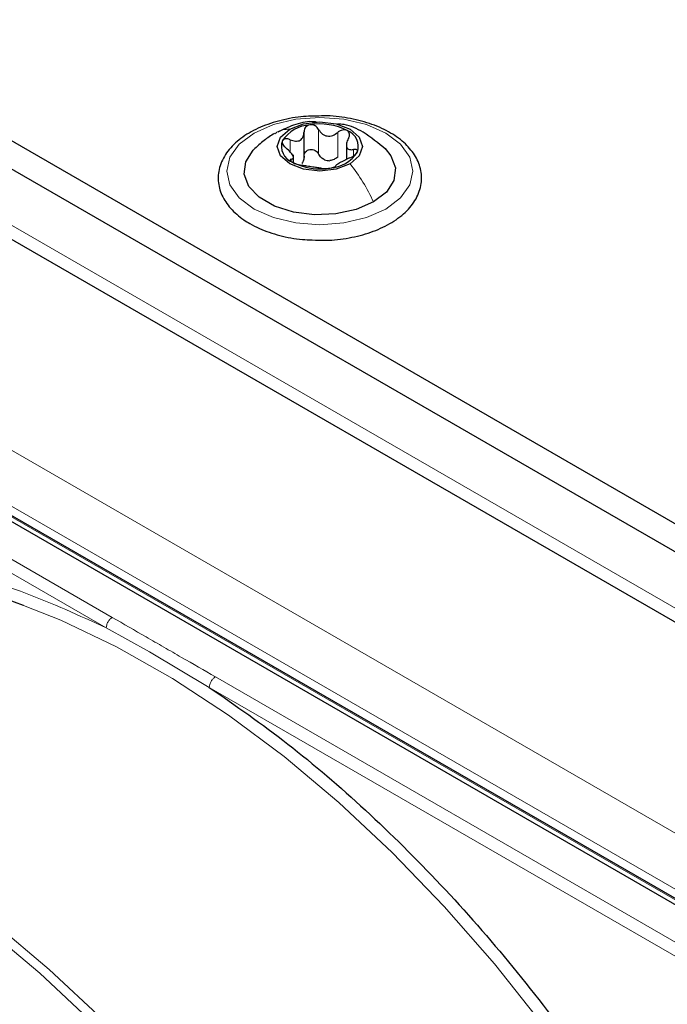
# Paper-space layout 'Blatt2' of a CAD drawing. Header units: millimetres. Extents: x 5 to 418, y 2 to 292.
# Tile 68 of 124: x 105.27 to 111.53, y 223.4 to 232.93. Entities that reach past the tile are written whole.
import ezdxf

# ---------------------------------------------------------------- set-up
doc = ezdxf.new("R2010")
doc.units = ezdxf.units.MM

psp = doc.layouts.new('Blatt2')

# ---------------------------------------------------------------- linework, layer by layer
at = {"color": 7, "linetype": 'Continuous', "lineweight": 25}
for p, q in [((86.1359, 242.7556), (143.883, 209.419)), ((86.1359, 242.4834), (143.883, 209.1468)), ((86.7959, 241.422), (143.1052, 208.9154)), ((108.0215, 231.5779), (108.0215, 231.8412)), ((108.4305, 231.7374), (108.4305, 231.5744)), ((107.9176, 231.5495), (107.9176, 231.6174)), ((113.4668, 223.2916), (100.4914, 230.7821)), ((113.5318, 223.313), (100.5564, 230.8035))]:
    psp.add_line(p, q, dxfattribs=at)
at = {"color": 7, "linetype": 'Continuous', "lineweight": 18}
for p, q in [((143.058, 209.0787), (86.843, 241.5309)), ((85.1342, 240.3403), (141.2313, 207.9561)), ((84.8985, 239.932), (140.9956, 207.5478)), ((108.1624, 231.6265), (108.1624, 231.8647)), ((108.3468, 231.598), (108.3468, 231.8362)), ((107.8865, 231.648), (107.8865, 231.765)), ((108.4995, 231.6086), (108.4995, 231.6702)), ((107.8981, 231.5548), (107.8981, 231.5771)), ((100.5345, 230.8027), (113.5099, 223.3121)), ((106.1669, 227.1435), (100.1778, 230.6011)), ((106.1082, 227.0416), (100.119, 230.4991)), ((106.1082, 227.0416), (106.5277, 226.8086)), ((106.5277, 226.8086), (107.1051, 226.4661)), ((113.1532, 223.1106), (107.1638, 226.568)), ((113.0944, 223.0085), (107.1051, 226.4661))]:
    psp.add_line(p, q, dxfattribs=at)
at = {"color": 7, "linetype": 'Continuous', "lineweight": 18, "flags": 128}
for points in [[(107.5377, 231.8294), (107.7241, 231.912), (107.9411, 231.9639), (108.1741, 231.9816), (108.407, 231.9639), (108.6241, 231.912), (108.8105, 231.8294), (108.9535, 231.7218), (109.0434, 231.5965), (109.0741, 231.462), (109.0434, 231.3275), (108.9535, 231.2022), (108.8105, 231.0946), (108.6241, 231.0121), (108.407, 230.9601), (108.1741, 230.9424), (107.9411, 230.9601), (107.7241, 231.0121), (107.5377, 231.0946), (107.3947, 231.2022), (107.3047, 231.3275), (107.2741, 231.462), (107.3047, 231.5965), (107.3947, 231.7218), (107.5377, 231.8294)], [(111.1921, 221.9465), (110.7739, 222.5861), (110.3303, 223.2017), (109.8638, 223.7897), (109.3773, 224.3464), (108.8737, 224.8685), (108.3561, 225.3529), (107.8275, 225.7967), (107.2913, 226.1971), (106.7505, 226.5517), (106.2085, 226.8585), (105.6686, 227.1155), (105.3082, 227.2596)], [(100.6419, 226.0066), (100.7943, 226.0035), (101.2939, 225.9579), (101.8083, 225.8582), (102.3344, 225.705), (102.869, 225.4993), (103.4089, 225.2423), (103.9509, 224.9355), (104.4916, 224.5809), (105.0279, 224.1805), (105.5564, 223.7367), (106.0741, 223.2523), (106.5776, 222.7302), (106.8532, 222.4216)], [(106.6051, 222.5648), (106.4904, 222.6912), (105.9852, 223.215), (105.466, 223.701), (104.9358, 224.1461), (104.3979, 224.5477), (103.8554, 224.9035), (103.3117, 225.2112), (102.7701, 225.4689), (102.2338, 225.6753), (101.7061, 225.8288), (101.4556, 225.8838)]]:
    psp.add_lwpolyline(points, dxfattribs=at)
at = {"color": 7, "linetype": 'Continuous', "lineweight": 25, "flags": 128}
for points in [[(107.8824, 231.8685), (108.0162, 231.9202), (108.1741, 231.9383), (108.3319, 231.9202), (108.4658, 231.8685), (108.5552, 231.7913), (108.5866, 231.7002), (108.5552, 231.609), (108.4658, 231.5318)], [(108.4658, 231.5318), (108.3319, 231.4802), (108.1741, 231.462), (108.0162, 231.4802), (107.8824, 231.5318), (107.793, 231.609), (107.7616, 231.7002), (107.793, 231.7913), (107.8824, 231.8685)], [(108.6926, 231.1627), (108.5255, 231.0904), (108.33, 231.0483), (108.1218, 231.0397), (107.9178, 231.0654), (107.7346, 231.1231), (107.587, 231.2083), (107.487, 231.3141), (107.4426, 231.4318), (107.4575, 231.552), (107.5305, 231.6649), (107.5353, 231.6699)], [(108.8041, 231.6787), (108.8612, 231.6099), (108.9055, 231.4922), (108.8907, 231.372), (108.8177, 231.2591), (108.6926, 231.1627)], [(105.3082, 227.2596), (105.134, 227.3212), (104.6079, 227.4743), (104.0935, 227.574), (103.594, 227.6197), (103.1122, 227.611), (102.6512, 227.548), (102.2137, 227.4311), (101.8024, 227.261)]]:
    psp.add_lwpolyline(points, dxfattribs=at)
at = {"color": 7, "linetype": 'Continuous', "lineweight": 25}
for centre, radius, start, end in [((108.0975, 231.5675), 0.3423, 93.4335, 146.56112), ((108.1747, 231.342), 0.5756, 62.64283, 99.7711), ((108.3809, 231.6991), 0.1649, 340.539, 69.25792), ((107.9673, 231.7013), 0.1649, 160.539, 249.25792), ((108.2506, 231.8328), 0.3423, 273.4335, 326.56112), ((108.1734, 232.0583), 0.5756, 242.64283, 279.7711), ((108.2766, 231.7731), 0.2107, 254.27078, 268.14314)]:
    psp.add_arc(centre, radius, start, end, dxfattribs=at)
for points, knots in [([(108.1896, 231.995), (108.1232, 231.994), (107.9805, 231.9919), (107.7703, 231.9502), (107.5716, 231.88), (107.4039, 231.7814), (107.2771, 231.6589), (107.2008, 231.5175), (107.1823, 231.368), (107.2196, 231.2254), (107.3052, 231.0975), (107.4053, 231.0096), (107.4766, 230.9662), (107.496, 230.9544)], [0, 0, 0, 0, 0.086679, 0.18602, 0.285774, 0.386232, 0.487425, 0.587594, 0.683756, 0.776289, 0.868666, 0.964239, 1, 1, 1, 1]), ([(108.0992, 230.7966), (108.1435, 230.7941), (108.2635, 230.7874), (108.4588, 230.8116), (108.6701, 230.8652), (108.8562, 230.949), (109.0067, 231.0586), (109.1121, 231.1905), (109.163, 231.3373), (109.1555, 231.4853), (109.0958, 231.6218), (108.9905, 231.743), (108.8426, 231.8461), (108.6574, 231.9273), (108.4454, 231.9776), (108.2843, 231.9997), (108.1992, 231.9955), (108.1896, 231.995)], [0, 0, 0, 0, 0.043178, 0.116961, 0.19094, 0.26533, 0.340301, 0.415461, 0.48884, 0.558844, 0.627333, 0.696902, 0.76915, 0.842962, 0.916921, 0.990714, 1, 1, 1, 1]), ([(108.141, 231.9361), (108.1279, 231.9376), (108.0535, 231.9463), (107.9235, 231.9122), (107.8186, 231.8631), (107.7689, 231.8398)], [0, 0, 0, 0, 0.101836, 0.574859, 1, 1, 1, 1]), ([(108.077, 231.9093), (108.0688, 231.9071), (108.0523, 231.9028), (108.0341, 231.8866), (108.0229, 231.8662), (108.0219, 231.8507), (108.0215, 231.8429)], [0, 0, 0, 0, 0.250033, 0.499632, 0.749228, 1, 1, 1, 1]), ([(108.1624, 231.8647), (108.1581, 231.8717), (108.1494, 231.8857), (108.1284, 231.9012), (108.1032, 231.9107), (108.0858, 231.9097), (108.077, 231.9093)], [0, 0, 0, 0, 0.249815, 0.499908, 0.75012, 1, 1, 1, 1]), ([(108.8092, 231.6737), (108.7397, 231.7316), (108.6195, 231.8317), (108.453, 231.9102), (108.365, 231.9157), (108.3431, 231.9171)], [0, 0, 0, 0, 0.507466, 0.877443, 1, 1, 1, 1]), ([(107.7354, 231.8255), (107.7011, 231.8042), (107.6286, 231.7592), (107.5662, 231.6994), (107.5333, 231.6679)], [0, 0, 0, 0, 0.473586, 1, 1, 1, 1]), ([(107.8865, 231.765), (107.9035, 231.7589), (107.929, 231.7499), (107.9615, 231.7519), (107.9837, 231.7597), (108.0013, 231.7747), (108.0183, 231.8013), (108.0202, 231.8263), (108.0215, 231.8429)], [0, 0, 0, 0, 0.249168, 0.374303, 0.498903, 0.623987, 0.749746, 1, 1, 1, 1]), ([(108.1624, 231.8647), (108.172, 231.8498), (108.1864, 231.8275), (108.2173, 231.8083), (108.2435, 231.8), (108.2715, 231.7998), (108.3083, 231.8085), (108.3314, 231.8251), (108.3468, 231.8362)], [0, 0, 0, 0, 0.249199, 0.374336, 0.49893, 0.624007, 0.749759, 1, 1, 1, 1]), ([(108.4392, 231.8532), (108.4324, 231.8561), (108.4187, 231.8618), (108.3932, 231.8602), (108.3681, 231.8519), (108.3539, 231.8414), (108.3468, 231.8362)], [0, 0, 0, 0, 0.249991, 0.499611, 0.749127, 1, 1, 1, 1]), ([(108.4501, 231.7766), (108.4536, 231.7839), (108.4606, 231.7984), (108.4622, 231.8204), (108.456, 231.8403), (108.4448, 231.8489), (108.4392, 231.8532)], [0, 0, 0, 0, 0.249852, 0.499902, 0.750115, 1, 1, 1, 1]), ([(107.8119, 231.7562), (107.8105, 231.7508), (107.8077, 231.74), (107.815, 231.7203), (107.8289, 231.7007), (107.8421, 231.6893), (107.8487, 231.6836)], [0, 0, 0, 0, 0.249857, 0.499466, 0.749011, 1, 1, 1, 1]), ([(107.8865, 231.765), (107.8786, 231.7679), (107.8628, 231.7737), (107.8403, 231.7747), (107.8213, 231.7695), (107.815, 231.7606), (107.8119, 231.7562)], [0, 0, 0, 0, 0.249807, 0.500055, 0.750309, 1, 1, 1, 1]), ([(108.4501, 231.7766), (108.4426, 231.761), (108.4315, 231.7376), (108.4298, 231.7087), (108.4339, 231.6903), (108.4443, 231.6773), (108.4641, 231.6671), (108.4853, 231.6689), (108.4995, 231.6702)], [0, 0, 0, 0, 0.249201, 0.374338, 0.498932, 0.624008, 0.74976, 1, 1, 1, 1]), ([(107.8981, 231.5771), (107.9055, 231.5792), (107.9166, 231.5824), (107.9184, 231.5958), (107.9143, 231.6097), (107.9039, 231.627), (107.8841, 231.6527), (107.8628, 231.6713), (107.8487, 231.6836)], [0, 0, 0, 0, 0.249201, 0.374338, 0.498932, 0.624008, 0.74976, 1, 1, 1, 1]), ([(108.0215, 231.6047), (108.0219, 231.6125), (108.0229, 231.6279), (108.034, 231.6485), (108.0522, 231.6641), (108.0764, 231.6726), (108.1031, 231.6721), (108.1283, 231.6632), (108.1493, 231.6476), (108.1581, 231.6336), (108.1624, 231.6265)], [0, 0, 0, 0, 0.125193, 0.249438, 0.374279, 0.499024, 0.623869, 0.749369, 0.87443, 1, 1, 1, 1]), ([(108.2195, 231.5703), (108.2075, 231.5774), (108.1833, 231.5914), (108.1694, 231.6148), (108.1624, 231.6265)], [0, 0, 0, 0, 0.498457, 1, 1, 1, 1]), ([(108.4617, 231.5888), (108.4696, 231.5922), (108.4853, 231.5991), (108.5078, 231.6131), (108.5268, 231.6288), (108.5332, 231.639), (108.5363, 231.6441)], [0, 0, 0, 0, 0.2498071, 0.5000551, 0.7503094, 1, 1, 1, 1]), ([(108.5363, 231.6441), (108.5377, 231.6488), (108.5405, 231.6582), (108.5331, 231.6675), (108.5193, 231.6722), (108.5061, 231.6708), (108.4995, 231.6702)], [0, 0, 0, 0, 0.249857, 0.499466, 0.749011, 1, 1, 1, 1]), ([(107.8981, 231.5771), (107.8946, 231.5762), (107.8875, 231.5745), (107.886, 231.5674), (107.8922, 231.5579), (107.9033, 231.5507), (107.9089, 231.5471)], [0, 0, 0, 0, 0.249852, 0.499902, 0.750115, 1, 1, 1, 1]), ([(107.9089, 231.5471), (107.9158, 231.5435), (107.9295, 231.5364), (107.955, 231.5276), (107.9801, 231.521), (107.9942, 231.5187), (108.0013, 231.5176)], [0, 0, 0, 0, 0.249991, 0.499611, 0.749127, 1, 1, 1, 1]), ([(108.0215, 231.6047), (108.021, 231.5919), (108.02, 231.5662), (108.0064, 231.5463), (107.9996, 231.5363)], [0, 0, 0, 0, 0.50155, 1, 1, 1, 1]), ([(108.1857, 231.489), (108.1761, 231.4904), (108.1618, 231.4925), (108.1309, 231.4962), (108.1047, 231.4999), (108.0767, 231.5045), (108.0399, 231.5113), (108.0167, 231.5151), (108.0013, 231.5176)], [0, 0, 0, 0, 0.249199, 0.374336, 0.49893, 0.624007, 0.749759, 1, 1, 1, 1]), ([(108.3468, 231.598), (108.3353, 231.5892), (108.3122, 231.5715), (108.2839, 231.5655), (108.2698, 231.5626)], [0, 0, 0, 0, 0.501552, 1, 1, 1, 1]), ([(108.4617, 231.5888), (108.4447, 231.5813), (108.4192, 231.5701), (108.3866, 231.5526), (108.3645, 231.5402), (108.3469, 231.5297), (108.3299, 231.5185), (108.328, 231.5139), (108.3267, 231.5108)], [0, 0, 0, 0, 0.249168, 0.374303, 0.498903, 0.623987, 0.749746, 1, 1, 1, 1]), ([(108.1857, 231.489), (108.1901, 231.4884), (108.1988, 231.4872), (108.2197, 231.4866), (108.2449, 231.4876), (108.2624, 231.4899), (108.2711, 231.4911)], [0, 0, 0, 0, 0.249815, 0.499908, 0.75012, 1, 1, 1, 1]), ([(108.2711, 231.4911), (108.2794, 231.4925), (108.2959, 231.4955), (108.314, 231.5012), (108.3253, 231.5067), (108.3262, 231.5095), (108.3267, 231.5108)], [0, 0, 0, 0, 0.250033, 0.499632, 0.749228, 1, 1, 1, 1]), ([(107.496, 230.9544), (107.5264, 230.9381), (107.614, 230.8912), (107.7837, 230.8352), (107.9601, 230.7989), (108.0677, 230.7971), (108.0992, 230.7966)], [0, 0, 0, 0, 0.180167, 0.52014, 0.85956, 1, 1, 1, 1]), ([(107.1051, 226.4661), (107.3591, 226.2894), (107.869, 225.9346), (108.6196, 225.2884), (109.35, 224.566), (110.046, 223.7693), (110.7014, 222.9178), (111.0945, 222.311), (111.2903, 222.0087)], [0, 0, 0, 0, 0.16549, 0.332238, 0.5, 0.66775, 0.834504, 1, 1, 1, 1]), ([(106.9436, 219.0376), (106.8982, 219.1163), (106.7347, 219.3995), (106.4263, 219.8701), (106.0213, 220.4451), (105.5937, 220.9954), (105.1478, 221.5191), (104.6856, 222.0131), (104.2096, 222.4746), (103.7223, 222.9011), (103.2264, 223.2903), (102.7453, 223.6254), (102.3411, 223.8741), (101.9363, 224.0985), (101.5106, 224.3064), (101.0085, 224.5077), (100.5123, 224.6622), (100.025, 224.7689), (99.5493, 224.8269), (99.0882, 224.836), (98.6446, 224.7958), (98.2205, 224.7079), (97.8213, 224.5687), (97.533, 224.4384), (97.3874, 224.3406), (97.3574, 224.3205)], [0, 0, 0, 0, 0.018296, 0.065864, 0.113434, 0.161011, 0.208596, 0.256192, 0.303802, 0.351428, 0.399071, 0.446734, 0.488454, 0.513572, 0.561263, 0.60897, 0.656665, 0.704324, 0.751917, 0.799407, 0.846757, 0.89394, 0.940955, 0.987829, 1, 1, 1, 1]), ([(97.5238, 224.0323), (97.6123, 224.0852), (97.8136, 224.2058), (98.1584, 224.3395), (98.5502, 224.442), (98.9638, 224.4954), (99.3955, 224.5015), (99.8431, 224.4598), (100.3039, 224.3709), (100.7756, 224.2352), (101.2556, 224.0535), (101.7034, 223.8443), (102.0763, 223.6415), (102.4495, 223.4176), (102.8603, 223.1438), (103.3449, 222.7784), (103.8232, 222.3747), (104.2923, 221.9351), (104.7496, 221.4619), (105.1923, 220.958), (105.6181, 220.4262), (106.0234, 219.869), (106.3714, 219.3502), (106.5726, 219.0108), (106.6553, 218.8711)], [0, 0, 0, 0, 0.03829, 0.087164, 0.135963, 0.1846, 0.233039, 0.281292, 0.329395, 0.377392, 0.425324, 0.47322, 0.50993, 0.535066, 0.582938, 0.63083, 0.678736, 0.726658, 0.774594, 0.822544, 0.870506, 0.918477, 0.966454, 1, 1, 1, 1]), ([(106.3402, 218.6891), (106.3163, 218.7311), (106.1829, 218.9649), (105.9145, 219.3743), (105.5368, 219.9123), (105.1358, 220.4251), (104.7169, 220.9111), (104.2819, 221.3669), (103.8336, 221.7896), (103.3749, 222.1766), (102.9084, 222.5254), (102.5428, 222.7644), (102.2508, 222.9374), (101.9585, 223.099), (101.5601, 223.2911), (101.0906, 223.4733), (100.6274, 223.6085), (100.1735, 223.6954), (99.7322, 223.7335), (99.3065, 223.7222), (98.8992, 223.6625), (98.5147, 223.5523), (98.2006, 223.4233), (98.0263, 223.3132), (97.9623, 223.2727)], [0, 0, 0, 0, 0.0111615, 0.0621067, 0.1130557, 0.1640123, 0.2149803, 0.2659635, 0.3169654, 0.3679893, 0.4190375, 0.4701108, 0.4867916, 0.5137069, 0.5648056, 0.6159236, 0.6670219, 0.7180662, 0.7690111, 0.8198042, 0.870398, 0.9207687, 0.9709344, 1, 1, 1, 1])]:
    psp.add_open_spline(points, degree=3, knots=knots, dxfattribs=at)
at = {"color": 7, "linetype": 'Continuous', "lineweight": 18}
for points, knots in [([(107.7374, 231.8221), (107.7439, 231.8272), (107.7836, 231.8587), (107.8374, 231.8641), (107.8824, 231.8685)], [0, 0, 0, 0, 0.162643, 1, 1, 1, 1]), ([(101.8212, 227.368), (102.0196, 227.4527), (102.4178, 227.6226), (103.0866, 227.735), (103.7995, 227.7398), (104.5497, 227.6236), (105.3219, 227.4015), (105.8468, 227.1612), (106.1082, 227.0416)], [0, 0, 0, 0, 0.165419, 0.332172, 0.5, 0.667816, 0.834575, 1, 1, 1, 1]), ([(107.1638, 226.568), (107.0547, 226.6309), (106.8884, 226.7267), (106.6649, 226.8555), (106.4418, 226.9845), (106.2758, 227.0805), (106.1669, 227.1435)], [0, 0, 0, 0, 0.328002, 0.499943, 0.671978, 1, 1, 1, 1])]:
    psp.add_open_spline(points, degree=3, knots=knots, dxfattribs=at)
for points in [[(108.6926, 231.1627), (108.6607, 231.2283), (108.5969, 231.3595), (108.5095, 231.4744), (108.4658, 231.5318)], [(106.1082, 227.0416), (106.1091, 227.051), (106.1109, 227.0698), (106.1244, 227.1001), (106.1438, 227.127), (106.1592, 227.138), (106.1669, 227.1435)], [(107.1638, 226.568), (107.1561, 226.5625), (107.1407, 226.5515), (107.1213, 226.5246), (107.1077, 226.4943), (107.106, 226.4755), (107.1051, 226.4661)]]:
    psp.add_open_spline(points, degree=3, dxfattribs=at)

doc.saveas('drawing.dxf')
